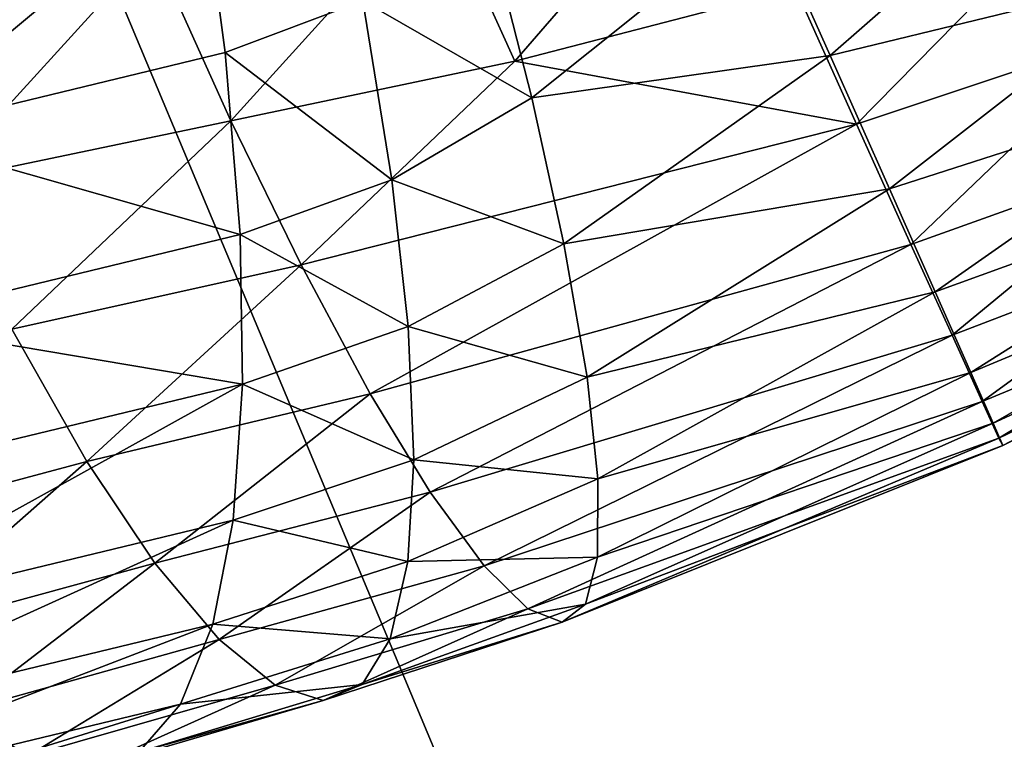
# Model space of a CAD drawing. Header units: millimetres. Extents: x -1 to 515, y 0 to 80.
# Tile 24 of 69: x 249.02 to 250.73, y 30.82 to 32.06. Entities that reach past the tile are written whole.
import ezdxf

# ---------------------------------------------------------------- set-up
doc = ezdxf.new("R2010")
doc.units = ezdxf.units.MM
doc.header["$LTSCALE"] = 25.4
doc.layers.get('0').update_dxf_attribs({"true_color": 0xff5454})

# ---------------------------------------------------------------- blocks, each defined once
blk = doc.blocks.new('STICKS-6267-9077.STL#2')
at = {"color": 250, "true_color": 0x262626}
mesh = blk.add_polyface(dxfattribs=at)
corners = [(254.598, 44.4471, -19.379), (248.5736, 30.0471, -16.7234), (248.5736, 44.4471, -16.7234), (254.598, 30.0471, -19.379)]
mesh.append_faces([[corners[k] for k in face] for face in [(0, 1, 2), (1, 0, 3)]], dxfattribs={"vtx0": -1, "color": 250})
mesh = blk.add_polyface(dxfattribs=at)
corners = [(254.6686, 30.0471, 19.3969), (248.6346, 44.4471, 16.7632), (248.6346, 30.0471, 16.7632), (254.6686, 44.4471, 19.3969)]
mesh.append_faces([[corners[k] for k in face] for face in [(0, 1, 2), (1, 0, 3)]], dxfattribs={"vtx0": -1, "color": 250})
at = {"color": 18, "true_color": 0x000000}
mesh = blk.add_polyface(dxfattribs=at)
corners = [(252.8746, 37.1166, -28.3288), (252.5175, 36.7044, -28.1432), (252.3846, 36.9975, -28.3606)]
mesh.append_faces([[corners[k] for k in face] for face in [(0, 1, 2)]], dxfattribs={"color": 18})
mesh = blk.add_polyface(dxfattribs=at)
corners = [(253.0031, 36.8308, -28.0992), (252.5175, 36.7044, -28.1432), (252.8746, 37.1166, -28.3288)]
mesh.append_faces([[corners[k] for k in face] for face in [(0, 1, 2)]], dxfattribs={"color": 18})
mesh = blk.add_polyface(dxfattribs=at)
corners = [(253.4791, 37.0782, -24.2676), (252.9513, 36.9645, -24.1936), (253.0631, 36.714, -24.4288)]
mesh.append_faces([[corners[k] for k in face] for face in [(0, 1, 2)]], dxfattribs={"color": 18})
mesh = blk.add_polyface(dxfattribs=at)
corners = [(253.6437, 36.8552, -24.5361), (253.4791, 37.0782, -24.2676), (253.0631, 36.714, -24.4288)]
mesh.append_faces([[corners[k] for k in face] for face in [(0, 1, 2)]], dxfattribs={"color": 18})
mesh = blk.add_polyface(dxfattribs=at)
corners = [(251.4321, 36.578, -23.809), (251.9742, 37.0306, -23.84), (251.4282, 36.8989, -23.6548), (252.0162, 36.719, -24.0071)]
mesh.append_faces([[corners[k] for k in face] for face in [(0, 1, 2), (1, 0, 3)]], dxfattribs={"vtx0": -1, "color": 18})
mesh = blk.add_polyface(dxfattribs=at)
corners = [(252.2545, 36.8086, -24.0526), (251.9742, 37.0306, -23.84), (252.0162, 36.719, -24.0071)]
mesh.append_faces([[corners[k] for k in face] for face in [(0, 1, 2)]], dxfattribs={"color": 18})
mesh = blk.add_polyface(dxfattribs=at)
corners = [(252.3846, 36.9975, -28.3606), (252.0259, 36.6011, -28.1548), (251.89, 36.902, -28.3594)]
mesh.append_faces([[corners[k] for k in face] for face in [(0, 1, 2)]], dxfattribs={"color": 18})
mesh = blk.add_polyface(dxfattribs=at)
corners = [(252.5175, 36.7044, -28.1432), (252.0259, 36.6011, -28.1548), (252.3846, 36.9975, -28.3606)]
mesh.append_faces([[corners[k] for k in face] for face in [(0, 1, 2)]], dxfattribs={"color": 18})
mesh = blk.add_polyface(dxfattribs=at)
corners = [(253.4903, 36.9834, -28.0207), (253.1091, 36.5955, -27.8426), (253.0031, 36.8308, -28.0992)]
mesh.append_faces([[corners[k] for k in face] for face in [(0, 1, 2)]], dxfattribs={"color": 18})
mesh = blk.add_polyface(dxfattribs=at)
corners = [(253.5864, 36.7545, -27.7547), (253.1091, 36.5955, -27.8426), (253.4903, 36.9834, -28.0207)]
mesh.append_faces([[corners[k] for k in face] for face in [(0, 1, 2)]], dxfattribs={"color": 18})
mesh = blk.add_polyface(dxfattribs=at)
corners = [(252.9513, 36.9645, -24.1936), (252.4682, 36.9484, -24.0521), (252.5467, 36.6408, -24.2807)]
mesh.append_faces([[corners[k] for k in face] for face in [(0, 1, 2)]], dxfattribs={"color": 18})
mesh = blk.add_polyface(dxfattribs=at)
corners = [(253.0631, 36.714, -24.4288), (252.9513, 36.9645, -24.1936), (252.5467, 36.6408, -24.2807)]
mesh.append_faces([[corners[k] for k in face] for face in [(0, 1, 2)]], dxfattribs={"color": 18})
mesh = blk.add_polyface(dxfattribs=at)
corners = [(252.5467, 36.6408, -24.2807), (252.4682, 36.9484, -24.0521), (252.2545, 36.8086, -24.0526)]
mesh.append_faces([[corners[k] for k in face] for face in [(0, 1, 2)]], dxfattribs={"color": 18})
mesh = blk.add_polyface(dxfattribs=at)
corners = [(251.89, 36.902, -28.3594), (251.5195, 36.4953, -28.1164), (251.3822, 36.8022, -28.3109)]
mesh.append_faces([[corners[k] for k in face] for face in [(0, 1, 2)]], dxfattribs={"color": 18})
mesh = blk.add_polyface(dxfattribs=at)
corners = [(252.0259, 36.6011, -28.1548), (251.5195, 36.4953, -28.1164), (251.89, 36.902, -28.3594)]
mesh.append_faces([[corners[k] for k in face] for face in [(0, 1, 2)]], dxfattribs={"color": 18})
mesh = blk.add_polyface(dxfattribs=at)
corners = [(253.0631, 36.714, -24.4288), (253.1657, 36.4836, -24.7207), (253.6437, 36.8552, -24.5361)]
mesh.append_faces([[corners[k] for k in face] for face in [(0, 1, 2)]], dxfattribs={"color": 18})
mesh = blk.add_polyface(dxfattribs=at)
corners = [(253.6437, 36.8552, -24.5361), (253.1657, 36.4836, -24.7207), (253.7835, 36.6819, -24.8268)]
mesh.append_faces([[corners[k] for k in face] for face in [(0, 1, 2)]], dxfattribs={"color": 18})
mesh = blk.add_polyface(dxfattribs=at)
corners = [(253.1091, 36.5955, -27.8426), (252.5175, 36.7044, -28.1432), (253.0031, 36.8308, -28.0992)]
mesh.append_faces([[corners[k] for k in face] for face in [(0, 1, 2)]], dxfattribs={"color": 18})
mesh = blk.add_polyface(dxfattribs=at)
corners = [(252.3047, 36.4989, -24.2864), (252.2545, 36.8086, -24.0526), (252.0162, 36.719, -24.0071)]
mesh.append_faces([[corners[k] for k in face] for face in [(0, 1, 2)]], dxfattribs={"color": 18})
mesh = blk.add_polyface(dxfattribs=at)
corners = [(252.5467, 36.6408, -24.2807), (252.2545, 36.8086, -24.0526), (252.3047, 36.4989, -24.2864)]
mesh.append_faces([[corners[k] for k in face] for face in [(0, 1, 2)]], dxfattribs={"color": 18})
mesh = blk.add_polyface(dxfattribs=at)
corners = [(253.2031, 36.3872, -27.5347), (253.1091, 36.5955, -27.8426), (253.5864, 36.7545, -27.7547)]
mesh.append_faces([[corners[k] for k in face] for face in [(0, 1, 2)]], dxfattribs={"color": 18})
mesh = blk.add_polyface(dxfattribs=at)
corners = [(253.6656, 36.5523, -27.4387), (253.2031, 36.3872, -27.5347), (253.5864, 36.7545, -27.7547)]
mesh.append_faces([[corners[k] for k in face] for face in [(0, 1, 2)]], dxfattribs={"color": 18})
mesh = blk.add_polyface(dxfattribs=at)
corners = [(252.0419, 36.4042, -24.238), (251.4321, 36.578, -23.809), (251.4122, 36.2521, -24.0246), (252.0162, 36.719, -24.0071)]
mesh.append_faces([[corners[k] for k in face] for face in [(0, 1, 2), (1, 0, 3)]], dxfattribs={"vtx0": -1, "color": 18})
mesh = blk.add_polyface(dxfattribs=at)
corners = [(252.3047, 36.4989, -24.2864), (252.0162, 36.719, -24.0071), (252.0419, 36.4042, -24.238)]
mesh.append_faces([[corners[k] for k in face] for face in [(0, 1, 2)]], dxfattribs={"color": 18})
mesh = blk.add_polyface(dxfattribs=at)
corners = [(253.0631, 36.714, -24.4288), (252.5467, 36.6408, -24.2807), (252.6023, 36.388, -24.533)]
mesh.append_faces([[corners[k] for k in face] for face in [(0, 1, 2)]], dxfattribs={"color": 18})
mesh = blk.add_polyface(dxfattribs=at)
corners = [(253.0631, 36.714, -24.4288), (252.6023, 36.388, -24.533), (253.1657, 36.4836, -24.7207)]
mesh.append_faces([[corners[k] for k in face] for face in [(0, 1, 2)]], dxfattribs={"color": 18})
mesh = blk.add_polyface(dxfattribs=at)
corners = [(252.5175, 36.7044, -28.1432), (252.1476, 36.3517, -27.9194), (252.0259, 36.6011, -28.1548)]
mesh.append_faces([[corners[k] for k in face] for face in [(0, 1, 2)]], dxfattribs={"color": 18})
mesh = blk.add_polyface(dxfattribs=at)
corners = [(253.1091, 36.5955, -27.8426), (252.1476, 36.3517, -27.9194), (252.5175, 36.7044, -28.1432)]
mesh.append_faces([[corners[k] for k in face] for face in [(0, 1, 2)]], dxfattribs={"color": 18})
mesh = blk.add_polyface(dxfattribs=at)
corners = [(253.1657, 36.4836, -24.7207), (253.245, 36.3054, -25.0304), (253.7835, 36.6819, -24.8268)]
mesh.append_faces([[corners[k] for k in face] for face in [(0, 1, 2)]], dxfattribs={"color": 18})
mesh = blk.add_polyface(dxfattribs=at)
corners = [(253.7835, 36.6819, -24.8268), (253.245, 36.3054, -25.0304), (253.9089, 36.5454, -25.1598)]
mesh.append_faces([[corners[k] for k in face] for face in [(0, 1, 2)]], dxfattribs={"color": 18})
mesh = blk.add_polyface(dxfattribs=at)
corners = [(252.6023, 36.388, -24.533), (252.5467, 36.6408, -24.2807), (252.3047, 36.4989, -24.2864)]
mesh.append_faces([[corners[k] for k in face] for face in [(0, 1, 2)]], dxfattribs={"color": 18})
mesh = blk.add_polyface(dxfattribs=at)
corners = [(252.0259, 36.6011, -28.1548), (251.6468, 36.2403, -27.8901), (251.5195, 36.4953, -28.1164)]
mesh.append_faces([[corners[k] for k in face] for face in [(0, 1, 2)]], dxfattribs={"color": 18})
mesh = blk.add_polyface(dxfattribs=at)
corners = [(252.1476, 36.3517, -27.9194), (251.6468, 36.2403, -27.8901), (252.0259, 36.6011, -28.1548)]
mesh.append_faces([[corners[k] for k in face] for face in [(0, 1, 2)]], dxfattribs={"color": 18})
mesh = blk.add_polyface(dxfattribs=at)
corners = [(252.2672, 36.1289, -27.6312), (252.1476, 36.3517, -27.9194), (253.1091, 36.5955, -27.8426)]
mesh.append_faces([[corners[k] for k in face] for face in [(0, 1, 2)]], dxfattribs={"color": 18})
mesh = blk.add_polyface(dxfattribs=at)
corners = [(253.2031, 36.3872, -27.5347), (252.2672, 36.1289, -27.6312), (253.1091, 36.5955, -27.8426)]
mesh.append_faces([[corners[k] for k in face] for face in [(0, 1, 2)]], dxfattribs={"color": 18})
mesh = blk.add_polyface(dxfattribs=at)
corners = [(253.2743, 36.2299, -27.2094), (253.2031, 36.3872, -27.5347), (253.6656, 36.5523, -27.4387)]
mesh.append_faces([[corners[k] for k in face] for face in [(0, 1, 2)]], dxfattribs={"color": 18})
mesh = blk.add_polyface(dxfattribs=at)
corners = [(253.245, 36.3054, -25.0304), (253.3068, 36.1658, -25.3796), (253.9089, 36.5454, -25.1598)]
mesh.append_faces([[corners[k] for k in face] for face in [(0, 1, 2)]], dxfattribs={"color": 18})
mesh = blk.add_polyface(dxfattribs=at)
corners = [(253.7186, 36.4002, -27.1075), (253.2743, 36.2299, -27.2094), (253.6656, 36.5523, -27.4387)]
mesh.append_faces([[corners[k] for k in face] for face in [(0, 1, 2)]], dxfattribs={"color": 18})
mesh = blk.add_polyface(dxfattribs=at)
corners = [(253.9089, 36.5454, -25.1598), (253.3068, 36.1658, -25.3796), (254.0083, 36.4583, -25.506)]
mesh.append_faces([[corners[k] for k in face] for face in [(0, 1, 2)]], dxfattribs={"color": 18})
mesh = blk.add_polyface(dxfattribs=at)
corners = [(252.3326, 36.2451, -24.5422), (252.3047, 36.4989, -24.2864), (252.0419, 36.4042, -24.238)]
mesh.append_faces([[corners[k] for k in face] for face in [(0, 1, 2)]], dxfattribs={"color": 18})
mesh = blk.add_polyface(dxfattribs=at)
corners = [(252.6023, 36.388, -24.533), (252.3047, 36.4989, -24.2864), (252.3326, 36.2451, -24.5422)]
mesh.append_faces([[corners[k] for k in face] for face in [(0, 1, 2)]], dxfattribs={"color": 18})
mesh = blk.add_polyface(dxfattribs=at)
corners = [(252.6023, 36.388, -24.533), (252.6424, 36.1575, -24.8398), (253.1657, 36.4836, -24.7207)]
mesh.append_faces([[corners[k] for k in face] for face in [(0, 1, 2)]], dxfattribs={"color": 18})
mesh = blk.add_polyface(dxfattribs=at)
corners = [(253.1657, 36.4836, -24.7207), (252.6424, 36.1575, -24.8398), (253.245, 36.3054, -25.0304)]
mesh.append_faces([[corners[k] for k in face] for face in [(0, 1, 2)]], dxfattribs={"color": 18})
mesh = blk.add_polyface(dxfattribs=at)
corners = [(254.1546, 36.4847, -26.6117), (253.3554, 36.0521, -26.486), (253.7483, 36.2901, -26.7461), (254.1334, 36.4272, -26.2442)]
mesh.append_faces([[corners[k] for k in face] for face in [(0, 1, 2), (1, 0, 3)]], dxfattribs={"vtx0": -1, "color": 18})
mesh = blk.add_polyface(dxfattribs=at)
corners = [(253.3068, 36.1658, -25.3796), (253.3454, 36.078, -25.7373), (254.0083, 36.4583, -25.506)]
mesh.append_faces([[corners[k] for k in face] for face in [(0, 1, 2)]], dxfattribs={"color": 18})
mesh = blk.add_polyface(dxfattribs=at)
corners = [(254.0083, 36.4583, -25.506), (253.3454, 36.078, -25.7373), (254.0844, 36.4181, -25.8728)]
mesh.append_faces([[corners[k] for k in face] for face in [(0, 1, 2)]], dxfattribs={"color": 18})
mesh = blk.add_polyface(dxfattribs=at)
corners = [(253.362, 36.0393, -26.1117), (253.3554, 36.0521, -26.486), (254.1334, 36.4272, -26.2442)]
mesh.append_faces([[corners[k] for k in face] for face in [(0, 1, 2)]], dxfattribs={"color": 18})
mesh = blk.add_polyface(dxfattribs=at)
corners = [(254.0844, 36.4181, -25.8728), (253.362, 36.0393, -26.1117), (254.1334, 36.4272, -26.2442)]
mesh.append_faces([[corners[k] for k in face] for face in [(0, 1, 2)]], dxfattribs={"color": 18})
mesh = blk.add_polyface(dxfattribs=at)
corners = [(253.3454, 36.078, -25.7373), (253.362, 36.0393, -26.1117), (254.0844, 36.4181, -25.8728)]
mesh.append_faces([[corners[k] for k in face] for face in [(0, 1, 2)]], dxfattribs={"color": 18})
mesh = blk.add_polyface(dxfattribs=at)
corners = [(252.0461, 36.1456, -24.4905), (251.4122, 36.2521, -24.0246), (251.3716, 35.9827, -24.2621), (252.0419, 36.4042, -24.238)]
mesh.append_faces([[corners[k] for k in face] for face in [(0, 1, 2), (1, 0, 3)]], dxfattribs={"vtx0": -1, "color": 18})
mesh = blk.add_polyface(dxfattribs=at)
corners = [(252.3326, 36.2451, -24.5422), (252.0419, 36.4042, -24.238), (252.0461, 36.1456, -24.4905)]
mesh.append_faces([[corners[k] for k in face] for face in [(0, 1, 2)]], dxfattribs={"color": 18})
mesh = blk.add_polyface(dxfattribs=at)
corners = [(253.3263, 36.1154, -26.852), (253.2743, 36.2299, -27.2094), (253.7186, 36.4002, -27.1075)]
mesh.append_faces([[corners[k] for k in face] for face in [(0, 1, 2)]], dxfattribs={"color": 18})
mesh = blk.add_polyface(dxfattribs=at)
corners = [(253.7483, 36.2901, -26.7461), (253.3263, 36.1154, -26.852), (253.7186, 36.4002, -27.1075)]
mesh.append_faces([[corners[k] for k in face] for face in [(0, 1, 2)]], dxfattribs={"color": 18})
mesh = blk.add_polyface(dxfattribs=at)
corners = [(252.371, 35.9582, -27.3217), (252.2672, 36.1289, -27.6312), (253.2031, 36.3872, -27.5347)]
mesh.append_faces([[corners[k] for k in face] for face in [(0, 1, 2)]], dxfattribs={"color": 18})
mesh = blk.add_polyface(dxfattribs=at)
corners = [(252.6023, 36.388, -24.533), (252.3326, 36.2451, -24.5422), (252.6424, 36.1575, -24.8398)]
mesh.append_faces([[corners[k] for k in face] for face in [(0, 1, 2)]], dxfattribs={"color": 18})
mesh = blk.add_polyface(dxfattribs=at)
corners = [(253.2743, 36.2299, -27.2094), (252.371, 35.9582, -27.3217), (253.2031, 36.3872, -27.5347)]
mesh.append_faces([[corners[k] for k in face] for face in [(0, 1, 2)]], dxfattribs={"color": 18})
mesh = blk.add_polyface(dxfattribs=at)
corners = [(251.7766, 36.0117, -27.6109), (251.6468, 36.2403, -27.8901), (252.1476, 36.3517, -27.9194)]
mesh.append_faces([[corners[k] for k in face] for face in [(0, 1, 2)]], dxfattribs={"color": 18})
mesh = blk.add_polyface(dxfattribs=at)
corners = [(251.7766, 36.0117, -27.6109), (252.1476, 36.3517, -27.9194), (252.2672, 36.1289, -27.6312)]
mesh.append_faces([[corners[k] for k in face] for face in [(0, 1, 2)]], dxfattribs={"color": 18})
mesh = blk.add_polyface(dxfattribs=at)
corners = [(252.6424, 36.1575, -24.8398), (252.6613, 35.9813, -25.1603), (253.245, 36.3054, -25.0304)]
mesh.append_faces([[corners[k] for k in face] for face in [(0, 1, 2)]], dxfattribs={"color": 18})
mesh = blk.add_polyface(dxfattribs=at)
corners = [(253.245, 36.3054, -25.0304), (252.6613, 35.9813, -25.1603), (253.3068, 36.1658, -25.3796)]
mesh.append_faces([[corners[k] for k in face] for face in [(0, 1, 2)]], dxfattribs={"color": 18})
mesh = blk.add_polyface(dxfattribs=at)
corners = [(253.3554, 36.0521, -26.486), (253.3263, 36.1154, -26.852), (253.7483, 36.2901, -26.7461)]
mesh.append_faces([[corners[k] for k in face] for face in [(0, 1, 2)]], dxfattribs={"color": 18})
mesh = blk.add_polyface(dxfattribs=at)
corners = [(251.3042, 35.8851, -27.5171), (251.6468, 36.2403, -27.8901), (251.7766, 36.0117, -27.6109)]
mesh.append_faces([[corners[k] for k in face] for face in [(0, 1, 2)]], dxfattribs={"color": 18})
mesh = blk.add_polyface(dxfattribs=at)
corners = [(252.0461, 36.1456, -24.4905), (252.3423, 36.0143, -24.8514), (252.3326, 36.2451, -24.5422)]
mesh.append_faces([[corners[k] for k in face] for face in [(0, 1, 2)]], dxfattribs={"color": 18})
mesh = blk.add_polyface(dxfattribs=at)
corners = [(252.3326, 36.2451, -24.5422), (252.3423, 36.0143, -24.8514), (252.6424, 36.1575, -24.8398)]
mesh.append_faces([[corners[k] for k in face] for face in [(0, 1, 2)]], dxfattribs={"color": 18})
mesh = blk.add_polyface(dxfattribs=at)
corners = [(252.4641, 35.831, -26.9771), (252.371, 35.9582, -27.3217), (253.2743, 36.2299, -27.2094)]
mesh.append_faces([[corners[k] for k in face] for face in [(0, 1, 2)]], dxfattribs={"color": 18})
mesh = blk.add_polyface(dxfattribs=at)
corners = [(253.3263, 36.1154, -26.852), (252.4641, 35.831, -26.9771), (253.2743, 36.2299, -27.2094)]
mesh.append_faces([[corners[k] for k in face] for face in [(0, 1, 2)]], dxfattribs={"color": 18})
mesh = blk.add_polyface(dxfattribs=at)
corners = [(252.6424, 36.1575, -24.8398), (252.3423, 36.0143, -24.8514), (252.6613, 35.9813, -25.1603)]
mesh.append_faces([[corners[k] for k in face] for face in [(0, 1, 2)]], dxfattribs={"color": 18})
mesh = blk.add_polyface(dxfattribs=at)
corners = [(253.3068, 36.1658, -25.3796), (252.6605, 35.8459, -25.5166), (253.3454, 36.078, -25.7373)]
mesh.append_faces([[corners[k] for k in face] for face in [(0, 1, 2)]], dxfattribs={"color": 18})
mesh = blk.add_polyface(dxfattribs=at)
corners = [(252.6613, 35.9813, -25.1603), (252.6605, 35.8459, -25.5166), (253.3068, 36.1658, -25.3796)]
mesh.append_faces([[corners[k] for k in face] for face in [(0, 1, 2)]], dxfattribs={"color": 18})
mesh = blk.add_polyface(dxfattribs=at)
corners = [(252.0461, 36.1456, -24.4905), (251.3059, 35.7351, -24.5507), (252.0298, 35.91, -24.7956), (251.3716, 35.9827, -24.2621)]
mesh.append_faces([[corners[k] for k in face] for face in [(0, 1, 2), (1, 0, 3)]], dxfattribs={"vtx0": -1, "color": 18})
mesh = blk.add_polyface(dxfattribs=at)
corners = [(252.0461, 36.1456, -24.4905), (252.0298, 35.91, -24.7956), (252.3423, 36.0143, -24.8514)]
mesh.append_faces([[corners[k] for k in face] for face in [(0, 1, 2)]], dxfattribs={"color": 18})
mesh = blk.add_polyface(dxfattribs=at)
corners = [(251.8942, 35.8358, -27.3094), (251.7766, 36.0117, -27.6109), (252.2672, 36.1289, -27.6312)]
mesh.append_faces([[corners[k] for k in face] for face in [(0, 1, 2)]], dxfattribs={"color": 18})
mesh = blk.add_polyface(dxfattribs=at)
corners = [(251.8942, 35.8358, -27.3094), (252.2672, 36.1289, -27.6312), (252.371, 35.9582, -27.3217)]
mesh.append_faces([[corners[k] for k in face] for face in [(0, 1, 2)]], dxfattribs={"color": 18})
mesh = blk.add_polyface(dxfattribs=at)
corners = [(252.5401, 35.7565, -26.62), (252.4641, 35.831, -26.9771), (253.3263, 36.1154, -26.852)]
mesh.append_faces([[corners[k] for k in face] for face in [(0, 1, 2)]], dxfattribs={"color": 18})
mesh = blk.add_polyface(dxfattribs=at)
corners = [(253.3554, 36.0521, -26.486), (252.5401, 35.7565, -26.62), (253.3263, 36.1154, -26.852)]
mesh.append_faces([[corners[k] for k in face] for face in [(0, 1, 2)]], dxfattribs={"color": 18})
mesh = blk.add_polyface(dxfattribs=at)
corners = [(253.3454, 36.078, -25.7373), (252.6398, 35.7644, -25.8774), (253.362, 36.0393, -26.1117)]
mesh.append_faces([[corners[k] for k in face] for face in [(0, 1, 2)]], dxfattribs={"color": 18})
mesh = blk.add_polyface(dxfattribs=at)
corners = [(252.6605, 35.8459, -25.5166), (252.6398, 35.7644, -25.8774), (253.3454, 36.078, -25.7373)]
mesh.append_faces([[corners[k] for k in face] for face in [(0, 1, 2)]], dxfattribs={"color": 18})
mesh = blk.add_polyface(dxfattribs=at)
corners = [(252.5992, 35.7338, -26.2507), (252.5401, 35.7565, -26.62), (253.3554, 36.0521, -26.486)]
mesh.append_faces([[corners[k] for k in face] for face in [(0, 1, 2)]], dxfattribs={"color": 18})
mesh = blk.add_polyface(dxfattribs=at)
corners = [(253.362, 36.0393, -26.1117), (252.5992, 35.7338, -26.2507), (253.3554, 36.0521, -26.486)]
mesh.append_faces([[corners[k] for k in face] for face in [(0, 1, 2)]], dxfattribs={"color": 18})
mesh = blk.add_polyface(dxfattribs=at)
corners = [(252.6398, 35.7644, -25.8774), (252.5992, 35.7338, -26.2507), (253.362, 36.0393, -26.1117)]
mesh.append_faces([[corners[k] for k in face] for face in [(0, 1, 2)]], dxfattribs={"color": 18})
mesh = blk.add_polyface(dxfattribs=at)
corners = [(252.0298, 35.91, -24.7956), (252.332, 35.8387, -25.1725), (252.3423, 36.0143, -24.8514)]
mesh.append_faces([[corners[k] for k in face] for face in [(0, 1, 2)]], dxfattribs={"color": 18})
mesh = blk.add_polyface(dxfattribs=at)
corners = [(252.3423, 36.0143, -24.8514), (252.332, 35.8387, -25.1725), (252.6613, 35.9813, -25.1603)]
mesh.append_faces([[corners[k] for k in face] for face in [(0, 1, 2)]], dxfattribs={"color": 18})
mesh = blk.add_polyface(dxfattribs=at)
corners = [(251.4332, 35.7097, -27.2199), (251.3042, 35.8851, -27.5171), (251.7766, 36.0117, -27.6109)]
mesh.append_faces([[corners[k] for k in face] for face in [(0, 1, 2)]], dxfattribs={"color": 18})
mesh = blk.add_polyface(dxfattribs=at)
corners = [(251.4332, 35.7097, -27.2199), (251.7766, 36.0117, -27.6109), (251.8942, 35.8358, -27.3094)]
mesh.append_faces([[corners[k] for k in face] for face in [(0, 1, 2)]], dxfattribs={"color": 18})
mesh = blk.add_polyface(dxfattribs=at)
corners = [(252.6613, 35.9813, -25.1603), (252.332, 35.8387, -25.1725), (252.6605, 35.8459, -25.5166)]
mesh.append_faces([[corners[k] for k in face] for face in [(0, 1, 2)]], dxfattribs={"color": 18})
mesh = blk.add_polyface(dxfattribs=at)
corners = [(252.0054, 35.7035, -26.9721), (251.8942, 35.8358, -27.3094), (252.371, 35.9582, -27.3217)]
mesh.append_faces([[corners[k] for k in face] for face in [(0, 1, 2)]], dxfattribs={"color": 18})
mesh = blk.add_polyface(dxfattribs=at)
corners = [(252.0054, 35.7035, -26.9721), (252.371, 35.9582, -27.3217), (252.4641, 35.831, -26.9771)]
mesh.append_faces([[corners[k] for k in face] for face in [(0, 1, 2)]], dxfattribs={"color": 18})
mesh = blk.add_polyface(dxfattribs=at)
corners = [(252.0298, 35.91, -24.7956), (251.2235, 35.5436, -24.8517), (251.9947, 35.73, -25.1125), (251.3059, 35.7351, -24.5507)]
mesh.append_faces([[corners[k] for k in face] for face in [(0, 1, 2), (1, 0, 3)]], dxfattribs={"vtx0": -1, "color": 18})
mesh = blk.add_polyface(dxfattribs=at)
corners = [(252.0298, 35.91, -24.7956), (251.9947, 35.73, -25.1125), (252.332, 35.8387, -25.1725)]
mesh.append_faces([[corners[k] for k in face] for face in [(0, 1, 2)]], dxfattribs={"color": 18})
mesh = blk.add_polyface(dxfattribs=at)
corners = [(252.6605, 35.8459, -25.5166), (252.3015, 35.7049, -25.5282), (252.6398, 35.7644, -25.8774)]
mesh.append_faces([[corners[k] for k in face] for face in [(0, 1, 2)]], dxfattribs={"color": 18})
mesh = blk.add_polyface(dxfattribs=at)
corners = [(252.332, 35.8387, -25.1725), (252.3015, 35.7049, -25.5282), (252.6605, 35.8459, -25.5166)]
mesh.append_faces([[corners[k] for k in face] for face in [(0, 1, 2)]], dxfattribs={"color": 18})
mesh = blk.add_polyface(dxfattribs=at)
corners = [(251.5592, 35.5788, -26.8874), (251.4332, 35.7097, -27.2199), (251.8942, 35.8358, -27.3094)]
mesh.append_faces([[corners[k] for k in face] for face in [(0, 1, 2)]], dxfattribs={"color": 18})
mesh = blk.add_polyface(dxfattribs=at)
corners = [(251.5592, 35.5788, -26.8874), (251.8942, 35.8358, -27.3094), (252.0054, 35.7035, -26.9721)]
mesh.append_faces([[corners[k] for k in face] for face in [(0, 1, 2)]], dxfattribs={"color": 18})
mesh = blk.add_polyface(dxfattribs=at)
corners = [(251.9947, 35.73, -25.1125), (252.3015, 35.7049, -25.5282), (252.332, 35.8387, -25.1725)]
mesh.append_faces([[corners[k] for k in face] for face in [(0, 1, 2)]], dxfattribs={"color": 18})
mesh = blk.add_polyface(dxfattribs=at)
corners = [(252.1025, 35.6246, -26.621), (252.0054, 35.7035, -26.9721), (252.4641, 35.831, -26.9771)]
mesh.append_faces([[corners[k] for k in face] for face in [(0, 1, 2)]], dxfattribs={"color": 18})
mesh = blk.add_polyface(dxfattribs=at)
corners = [(252.5401, 35.7565, -26.62), (252.1025, 35.6246, -26.621), (252.4641, 35.831, -26.9771)]
mesh.append_faces([[corners[k] for k in face] for face in [(0, 1, 2)]], dxfattribs={"color": 18})
mesh = blk.add_polyface(dxfattribs=at)
corners = [(252.3015, 35.7049, -25.5282), (252.2529, 35.6256, -25.8868), (252.6398, 35.7644, -25.8774)]
mesh.append_faces([[corners[k] for k in face] for face in [(0, 1, 2)]], dxfattribs={"color": 18})
mesh = blk.add_polyface(dxfattribs=at)
corners = [(252.6398, 35.7644, -25.8774), (252.2529, 35.6256, -25.8868), (252.5992, 35.7338, -26.2507)]
mesh.append_faces([[corners[k] for k in face] for face in [(0, 1, 2)]], dxfattribs={"color": 18})
mesh = blk.add_polyface(dxfattribs=at)
corners = [(252.1857, 35.5981, -26.2566), (252.1025, 35.6246, -26.621), (252.5401, 35.7565, -26.62)]
mesh.append_faces([[corners[k] for k in face] for face in [(0, 1, 2)]], dxfattribs={"color": 18})
mesh = blk.add_polyface(dxfattribs=at)
corners = [(252.5992, 35.7338, -26.2507), (252.1857, 35.5981, -26.2566), (252.5401, 35.7565, -26.62)]
mesh.append_faces([[corners[k] for k in face] for face in [(0, 1, 2)]], dxfattribs={"color": 18})
mesh = blk.add_polyface(dxfattribs=at)
corners = [(251.9947, 35.73, -25.1125), (251.1189, 35.3937, -25.1862), (251.9388, 35.5919, -25.4634), (251.2235, 35.5436, -24.8517)]
mesh.append_faces([[corners[k] for k in face] for face in [(0, 1, 2), (1, 0, 3)]], dxfattribs={"vtx0": -1, "color": 18})
mesh = blk.add_polyface(dxfattribs=at)
corners = [(251.9947, 35.73, -25.1125), (251.9388, 35.5919, -25.4634), (252.3015, 35.7049, -25.5282)]
mesh.append_faces([[corners[k] for k in face] for face in [(0, 1, 2)]], dxfattribs={"color": 18})
mesh = blk.add_polyface(dxfattribs=at)
corners = [(252.2529, 35.6256, -25.8868), (252.1857, 35.5981, -26.2566), (252.5992, 35.7338, -26.2507)]
mesh.append_faces([[corners[k] for k in face] for face in [(0, 1, 2)]], dxfattribs={"color": 18})
mesh = blk.add_polyface(dxfattribs=at)
corners = [(251.6738, 35.5019, -26.5413), (251.5592, 35.5788, -26.8874), (252.0054, 35.7035, -26.9721)]
mesh.append_faces([[corners[k] for k in face] for face in [(0, 1, 2)]], dxfattribs={"color": 18})
mesh = blk.add_polyface(dxfattribs=at)
corners = [(251.6738, 35.5019, -26.5413), (252.0054, 35.7035, -26.9721), (252.1025, 35.6246, -26.621)]
mesh.append_faces([[corners[k] for k in face] for face in [(0, 1, 2)]], dxfattribs={"color": 18})
mesh = blk.add_polyface(dxfattribs=at)
corners = [(251.9388, 35.5919, -25.4634), (252.2529, 35.6256, -25.8868), (252.3015, 35.7049, -25.5282)]
mesh.append_faces([[corners[k] for k in face] for face in [(0, 1, 2)]], dxfattribs={"color": 18})
mesh = blk.add_polyface(dxfattribs=at)
corners = [(251.7772, 35.4781, -26.1819), (251.6738, 35.5019, -26.5413), (252.1025, 35.6246, -26.621)]
mesh.append_faces([[corners[k] for k in face] for face in [(0, 1, 2)]], dxfattribs={"color": 18})
mesh = blk.add_polyface(dxfattribs=at)
corners = [(251.7772, 35.4781, -26.1819), (252.1025, 35.6246, -26.621), (252.1857, 35.5981, -26.2566)]
mesh.append_faces([[corners[k] for k in face] for face in [(0, 1, 2)]], dxfattribs={"color": 18})
mesh = blk.add_polyface(dxfattribs=at)
corners = [(251.9388, 35.5919, -25.4634), (251.8668, 35.5088, -25.8172), (252.2529, 35.6256, -25.8868)]
mesh.append_faces([[corners[k] for k in face] for face in [(0, 1, 2)]], dxfattribs={"color": 18})
mesh = blk.add_polyface(dxfattribs=at)
corners = [(251.8668, 35.5088, -25.8172), (252.1857, 35.5981, -26.2566), (252.2529, 35.6256, -25.8868)]
mesh.append_faces([[corners[k] for k in face] for face in [(0, 1, 2)]], dxfattribs={"color": 18})
mesh = blk.add_polyface(dxfattribs=at)
corners = [(251.9388, 35.5919, -25.4634), (251.0012, 35.2997, -25.5246), (251.8668, 35.5088, -25.8172), (251.1189, 35.3937, -25.1862)]
mesh.append_faces([[corners[k] for k in face] for face in [(0, 1, 2), (1, 0, 3)]], dxfattribs={"vtx0": -1, "color": 18})
mesh = blk.add_polyface(dxfattribs=at)
corners = [(251.8668, 35.5088, -25.8172), (251.7772, 35.4781, -26.1819), (252.1857, 35.5981, -26.2566)]
mesh.append_faces([[corners[k] for k in face] for face in [(0, 1, 2)]], dxfattribs={"color": 18})
mesh = blk.add_polyface(dxfattribs=at)
corners = [(251.6738, 35.5019, -26.5413), (251.0633, 35.4502, -26.7368), (251.5592, 35.5788, -26.8874), (251.1961, 35.3779, -26.3962)]
mesh.append_faces([[corners[k] for k in face] for face in [(0, 1, 2), (1, 0, 3)]], dxfattribs={"vtx0": -1, "color": 18})
blk = doc.blocks.new('Grupuj#4')
at = {"color": 0}
blk.add_blockref('STICKS-6267-9077.STL#2', (-1.4445, -4.5953, 41.971), dxfattribs=at)

msp = doc.modelspace()

# ---------------------------------------------------------------- block references
at = {"color": 0}
msp.add_blockref('Grupuj#4', (-1.1917, -0.1196, 0.8827), dxfattribs=at)

doc.saveas('drawing.dxf')
